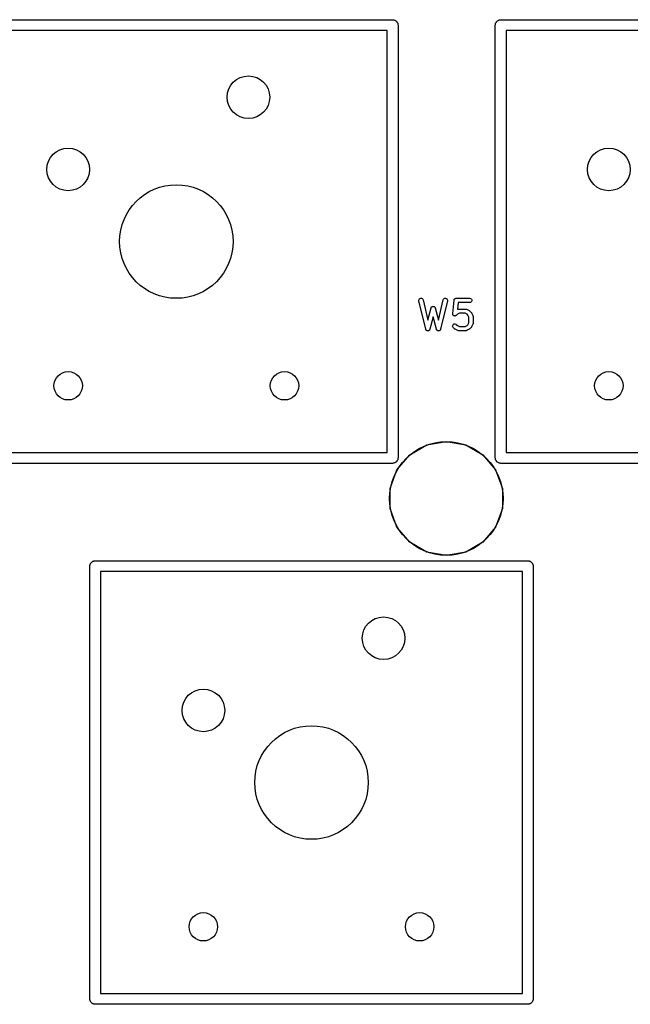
# Model space of a CAD drawing. Extents: x 85 to 363, y -189 to -115.
# Tile 20 of 38: x 209 to 230, y -151 to -116. Entities that reach past the tile are written whole.
import ezdxf

# ---------------------------------------------------------------- set-up
doc = ezdxf.new("R2010")
doc.units = 0
doc.header["$MEASUREMENT"] = 0
doc.layers.add('BLACK', color=7, linetype='CONTINUOUS')

msp = doc.modelspace()

# ---------------------------------------------------------------- linework, layer by layer
at = {"layer": 'Black'}
for p, q in [((206.692, -116.014), (221.932, -116.014)), ((221.932, -116.014), (221.949, -116.017)), ((221.949, -116.017), (221.966, -116.017)), ((221.966, -116.017), (221.981, -116.023)), ((221.981, -116.023), (221.998, -116.026)), ((221.998, -116.026), (222.012, -116.034)), ((222.012, -116.034), (222.028, -116.04)), ((222.028, -116.04), (222.041, -116.051)), ((222.041, -116.051), (222.055, -116.059)), ((222.055, -116.059), (222.066, -116.072)), ((222.066, -116.072), (222.078, -116.083)), ((222.078, -116.083), (222.087, -116.097)), ((222.087, -116.097), (222.097, -116.11)), ((222.097, -116.11), (222.103, -116.125)), ((222.103, -116.125), (222.112, -116.14)), ((222.112, -116.14), (222.114, -116.156)), ((225.561, -116.156), (225.563, -116.14)), ((225.563, -116.14), (225.572, -116.125)), ((225.572, -116.125), (225.578, -116.11)), ((225.578, -116.11), (225.588, -116.097)), ((225.588, -116.097), (225.597, -116.083)), ((225.597, -116.083), (225.609, -116.072)), ((225.609, -116.072), (225.62, -116.059)), ((225.62, -116.059), (225.634, -116.051)), ((225.634, -116.051), (225.647, -116.04)), ((225.647, -116.04), (225.663, -116.034)), ((225.663, -116.034), (225.677, -116.026)), ((225.677, -116.026), (225.694, -116.023)), ((225.694, -116.023), (225.709, -116.017)), ((225.709, -116.017), (225.726, -116.017)), ((225.726, -116.017), (225.742, -116.014)), ((225.742, -116.014), (240.982, -116.014)), ((221.742, -116.395), (206.883, -116.395)), ((221.742, -131.255), (221.742, -116.395)), ((222.114, -116.156), (222.12, -116.172)), ((222.12, -116.172), (222.12, -116.189)), ((222.12, -116.189), (222.123, -116.205)), ((222.123, -116.205), (222.123, -131.445)), ((225.552, -116.205), (225.555, -116.189)), ((225.552, -131.445), (225.552, -116.205)), ((225.555, -116.172), (225.561, -116.156)), ((225.555, -116.189), (225.555, -116.172)), ((225.933, -116.395), (225.933, -131.255)), ((240.792, -116.395), (225.933, -116.395)), ((222.866, -125.863), (222.881, -125.842)), ((222.881, -125.842), (222.903, -125.828)), ((222.903, -125.828), (222.928, -125.822)), ((222.928, -125.822), (222.954, -125.825)), ((222.954, -125.825), (222.977, -125.837)), ((222.977, -125.837), (222.995, -125.855)), ((222.995, -125.855), (223.006, -125.879)), ((223.717, -125.879), (223.727, -125.855)), ((223.727, -125.855), (223.745, -125.837)), ((223.745, -125.837), (223.768, -125.825)), ((223.768, -125.825), (223.794, -125.822)), ((223.794, -125.822), (223.82, -125.828)), ((223.82, -125.828), (223.841, -125.842)), ((223.841, -125.842), (223.857, -125.863)), ((224.106, -125.859), (224.112, -125.851)), ((224.112, -125.851), (224.118, -125.843)), ((224.118, -125.843), (224.121, -125.841)), ((224.121, -125.841), (224.123, -125.839)), ((224.123, -125.839), (224.132, -125.834)), ((224.132, -125.834), (224.14, -125.828)), ((224.14, -125.828), (224.143, -125.828)), ((224.143, -125.828), (224.145, -125.826)), ((224.145, -125.826), (224.155, -125.824)), ((224.155, -125.824), (224.165, -125.822)), ((224.165, -125.822), (224.168, -125.822)), ((224.168, -125.822), (224.171, -125.822)), ((224.171, -125.822), (224.647, -125.822)), ((224.647, -125.822), (224.673, -125.826)), ((224.673, -125.826), (224.695, -125.839)), ((224.695, -125.839), (224.712, -125.859)), ((222.858, -125.888), (222.866, -125.863)), ((222.86, -125.914), (222.858, -125.888)), ((223.098, -126.914), (222.86, -125.914)), ((223.006, -125.879), (223.175, -126.59)), ((223.175, -126.59), (223.289, -126.163)), ((223.289, -126.163), (223.292, -126.157)), ((223.292, -126.157), (223.293, -126.151)), ((223.293, -126.151), (223.297, -126.145)), ((223.297, -126.145), (223.3, -126.14)), ((223.3, -126.14), (223.305, -126.135)), ((223.305, -126.135), (223.308, -126.129)), ((223.308, -126.129), (223.314, -126.126)), ((223.314, -126.126), (223.318, -126.121)), ((223.318, -126.121), (223.324, -126.118)), ((223.324, -126.118), (223.33, -126.114)), ((223.33, -126.114), (223.336, -126.113)), ((223.336, -126.113), (223.342, -126.11)), ((223.342, -126.11), (223.348, -126.109)), ((223.348, -126.109), (223.355, -126.108)), ((223.355, -126.108), (223.361, -126.108)), ((223.361, -126.108), (223.368, -126.108)), ((223.368, -126.108), (223.374, -126.109)), ((223.374, -126.109), (223.381, -126.11)), ((223.381, -126.11), (223.387, -126.113)), ((223.387, -126.113), (223.393, -126.114)), ((223.393, -126.114), (223.398, -126.118)), ((223.398, -126.118), (223.404, -126.121)), ((223.404, -126.121), (223.409, -126.126)), ((223.409, -126.126), (223.414, -126.129)), ((223.414, -126.129), (223.418, -126.135)), ((223.418, -126.135), (223.423, -126.14)), ((223.423, -126.14), (223.426, -126.145)), ((223.426, -126.145), (223.429, -126.151)), ((223.429, -126.151), (223.431, -126.157)), ((223.431, -126.157), (223.434, -126.163)), ((223.434, -126.163), (223.548, -126.59)), ((223.548, -126.59), (223.717, -125.879)), ((223.863, -125.914), (223.625, -126.914)), ((223.857, -125.863), (223.864, -125.888)), ((223.864, -125.888), (223.863, -125.914)), ((224.049, -126.365), (224.096, -125.889)), ((224.096, -125.889), (224.097, -125.887)), ((224.097, -125.884), (224.1, -125.874)), ((224.097, -125.887), (224.097, -125.884)), ((224.1, -125.874), (224.103, -125.864)), ((224.103, -125.864), (224.105, -125.862)), ((224.105, -125.862), (224.106, -125.859)), ((224.239, -125.972), (224.214, -126.22)), ((224.647, -125.972), (224.239, -125.972)), ((224.673, -125.967), (224.647, -125.972)), ((224.695, -125.954), (224.673, -125.967)), ((224.712, -125.934), (224.695, -125.954)), ((224.712, -125.859), (224.721, -125.884)), ((224.721, -125.91), (224.712, -125.934)), ((224.721, -125.884), (224.721, -125.91)), ((223.361, -126.474), (223.243, -126.916)), ((223.479, -126.916), (223.361, -126.474)), ((224.05, -126.379), (224.048, -126.366)), ((224.048, -126.366), (224.049, -126.366)), ((224.049, -126.366), (224.049, -126.365)), ((224.051, -126.391), (224.05, -126.379)), ((224.051, -126.392), (224.051, -126.391)), ((224.056, -126.404), (224.051, -126.392)), ((224.051, -126.392), (224.051, -126.392)), ((224.061, -126.415), (224.056, -126.404)), ((224.062, -126.416), (224.061, -126.415)), ((224.071, -126.425), (224.062, -126.416)), ((224.062, -126.416), (224.062, -126.416)), ((224.079, -126.434), (224.071, -126.425)), ((224.08, -126.434), (224.079, -126.434)), ((224.092, -126.44), (224.08, -126.434)), ((224.08, -126.434), (224.08, -126.434)), ((224.103, -126.445), (224.092, -126.44)), ((224.104, -126.445), (224.103, -126.445)), ((224.103, -126.445), (224.103, -126.445)), ((224.116, -126.446), (224.104, -126.445)), ((224.129, -126.448), (224.116, -126.446)), ((224.13, -126.448), (224.129, -126.448)), ((224.129, -126.448), (224.129, -126.448)), ((224.142, -126.444), (224.13, -126.448)), ((224.154, -126.441), (224.142, -126.444)), ((224.155, -126.441), (224.154, -126.441)), ((224.154, -126.441), (224.154, -126.441)), ((224.165, -126.434), (224.155, -126.441)), ((224.176, -126.427), (224.165, -126.434)), ((224.215, -126.387), (224.176, -126.426)), ((224.176, -126.426), (224.176, -126.426)), ((224.176, -126.426), (224.176, -126.427)), ((224.214, -126.22), (224.233, -126.211)), ((224.284, -126.353), (224.215, -126.387)), ((224.233, -126.211), (224.237, -126.209)), ((224.237, -126.209), (224.24, -126.207)), ((224.24, -126.207), (224.249, -126.206)), ((224.249, -126.206), (224.257, -126.203)), ((224.257, -126.203), (224.262, -126.203)), ((224.262, -126.203), (224.266, -126.203)), ((224.266, -126.203), (224.504, -126.203)), ((224.486, -126.353), (224.284, -126.353)), ((224.555, -126.387), (224.486, -126.353)), ((224.504, -126.203), (224.508, -126.203)), ((224.508, -126.203), (224.513, -126.203)), ((224.513, -126.203), (224.521, -126.206)), ((224.521, -126.206), (224.53, -126.207)), ((224.53, -126.207), (224.534, -126.209)), ((224.534, -126.209), (224.538, -126.211)), ((224.538, -126.211), (224.633, -126.258)), ((224.585, -126.417), (224.555, -126.387)), ((224.62, -126.486), (224.585, -126.417)), ((224.62, -126.689), (224.62, -126.486)), ((224.633, -126.258), (224.643, -126.265)), ((224.643, -126.265), (224.652, -126.272)), ((224.652, -126.272), (224.7, -126.32)), ((224.7, -126.32), (224.707, -126.33)), ((224.707, -126.33), (224.714, -126.339)), ((224.714, -126.339), (224.762, -126.435)), ((224.762, -126.435), (224.763, -126.439)), ((224.763, -126.439), (224.765, -126.443)), ((224.765, -126.443), (224.767, -126.451)), ((224.767, -126.451), (224.769, -126.46)), ((224.769, -126.46), (224.769, -126.464)), ((224.769, -126.464), (224.77, -126.468)), ((224.77, -126.468), (224.77, -126.706)), ((224.048, -126.808), (224.051, -126.782)), ((224.055, -126.833), (224.048, -126.808)), ((224.051, -126.782), (224.062, -126.758)), ((224.07, -126.855), (224.055, -126.833)), ((224.062, -126.758), (224.08, -126.74)), ((224.118, -126.902), (224.07, -126.855)), ((224.08, -126.74), (224.104, -126.729)), ((224.104, -126.729), (224.13, -126.727)), ((224.13, -126.727), (224.155, -126.734)), ((224.155, -126.734), (224.176, -126.748)), ((224.176, -126.748), (224.215, -126.787)), ((224.215, -126.787), (224.284, -126.822)), ((224.284, -126.822), (224.486, -126.822)), ((224.486, -126.822), (224.555, -126.787)), ((224.555, -126.787), (224.585, -126.757)), ((224.585, -126.757), (224.62, -126.689)), ((224.7, -126.855), (224.652, -126.902)), ((224.707, -126.845), (224.7, -126.855)), ((224.714, -126.835), (224.707, -126.845)), ((224.762, -126.74), (224.714, -126.835)), ((224.763, -126.736), (224.762, -126.74)), ((224.765, -126.732), (224.763, -126.736)), ((224.767, -126.723), (224.765, -126.732)), ((224.769, -126.715), (224.767, -126.723)), ((224.77, -126.706), (224.769, -126.711)), ((224.769, -126.711), (224.769, -126.715)), ((223.101, -126.921), (223.098, -126.914)), ((223.103, -126.929), (223.101, -126.921)), ((223.106, -126.933), (223.103, -126.929)), ((223.108, -126.938), (223.106, -126.933)), ((223.113, -126.944), (223.108, -126.938)), ((223.118, -126.95), (223.113, -126.944)), ((223.122, -126.953), (223.118, -126.95)), ((223.126, -126.957), (223.122, -126.953)), ((223.133, -126.96), (223.126, -126.957)), ((223.139, -126.965), (223.133, -126.96)), ((223.145, -126.966), (223.139, -126.965)), ((223.149, -126.969), (223.145, -126.966)), ((223.157, -126.97), (223.149, -126.969)), ((223.164, -126.971), (223.157, -126.97)), ((223.17, -126.971), (223.164, -126.971)), ((223.175, -126.972), (223.17, -126.971)), ((223.183, -126.97), (223.175, -126.972)), ((223.19, -126.969), (223.183, -126.97)), ((223.195, -126.967), (223.19, -126.969)), ((223.201, -126.966), (223.195, -126.967)), ((223.207, -126.961), (223.201, -126.966)), ((223.214, -126.958), (223.207, -126.961)), ((223.218, -126.954), (223.214, -126.958)), ((223.222, -126.951), (223.218, -126.954)), ((223.227, -126.945), (223.222, -126.951)), ((223.232, -126.94), (223.227, -126.945)), ((223.235, -126.935), (223.232, -126.94)), ((223.238, -126.93), (223.235, -126.935)), ((223.24, -126.923), (223.238, -126.93)), ((223.243, -126.916), (223.24, -126.923)), ((223.483, -126.923), (223.479, -126.916)), ((223.485, -126.93), (223.483, -126.923)), ((223.488, -126.935), (223.485, -126.93)), ((223.49, -126.94), (223.488, -126.935)), ((223.496, -126.945), (223.49, -126.94)), ((223.5, -126.951), (223.496, -126.945)), ((223.505, -126.954), (223.5, -126.951)), ((223.509, -126.958), (223.505, -126.954)), ((223.516, -126.961), (223.509, -126.958)), ((223.522, -126.966), (223.516, -126.961)), ((223.527, -126.967), (223.522, -126.966)), ((223.532, -126.969), (223.527, -126.967)), ((223.54, -126.97), (223.532, -126.969)), ((223.547, -126.972), (223.54, -126.97)), ((223.553, -126.971), (223.547, -126.972)), ((223.558, -126.971), (223.553, -126.971)), ((223.566, -126.97), (223.558, -126.971)), ((223.573, -126.969), (223.566, -126.97)), ((223.578, -126.966), (223.573, -126.969)), ((223.583, -126.965), (223.578, -126.966)), ((223.59, -126.96), (223.583, -126.965)), ((223.597, -126.957), (223.59, -126.96)), ((223.6, -126.953), (223.597, -126.957)), ((223.605, -126.95), (223.6, -126.953)), ((223.609, -126.944), (223.605, -126.95)), ((223.614, -126.938), (223.609, -126.944)), ((223.617, -126.933), (223.614, -126.938)), ((223.62, -126.929), (223.617, -126.933)), ((223.622, -126.921), (223.62, -126.929)), ((223.625, -126.914), (223.622, -126.921)), ((224.128, -126.909), (224.118, -126.902)), ((224.137, -126.916), (224.128, -126.909)), ((224.233, -126.964), (224.137, -126.916)), ((224.237, -126.965), (224.233, -126.964)), ((224.24, -126.967), (224.237, -126.965)), ((224.249, -126.969), (224.24, -126.967)), ((224.257, -126.971), (224.249, -126.969)), ((224.262, -126.971), (224.257, -126.971)), ((224.266, -126.972), (224.262, -126.971)), ((224.504, -126.972), (224.266, -126.972)), ((224.508, -126.971), (224.504, -126.972)), ((224.513, -126.971), (224.508, -126.971)), ((224.521, -126.969), (224.513, -126.971)), ((224.53, -126.967), (224.521, -126.969)), ((224.534, -126.965), (224.53, -126.967)), ((224.538, -126.964), (224.534, -126.965)), ((224.633, -126.916), (224.538, -126.964)), ((224.643, -126.909), (224.633, -126.916)), ((224.652, -126.902), (224.643, -126.909)), ((222.534, -131.336), (223.138, -130.987)), ((223.138, -130.987), (223.825, -130.866)), ((223.825, -130.866), (224.511, -130.987)), ((224.511, -130.987), (225.115, -131.336)), ((206.883, -131.255), (221.742, -131.255)), ((222.086, -131.87), (222.534, -131.336)), ((225.115, -131.336), (225.563, -131.87)), ((225.933, -131.255), (240.792, -131.255)), ((221.932, -131.636), (206.692, -131.636)), ((221.949, -131.633), (221.932, -131.636)), ((221.966, -131.633), (221.949, -131.633)), ((221.981, -131.627), (221.966, -131.633)), ((221.998, -131.624), (221.981, -131.627)), ((222.012, -131.616), (221.998, -131.624)), ((222.028, -131.61), (222.012, -131.616)), ((222.041, -131.599), (222.028, -131.61)), ((222.055, -131.591), (222.041, -131.599)), ((222.066, -131.578), (222.055, -131.591)), ((222.078, -131.567), (222.066, -131.578)), ((222.087, -131.553), (222.078, -131.567)), ((222.097, -131.54), (222.087, -131.553)), ((222.103, -131.525), (222.097, -131.54)), ((222.112, -131.51), (222.103, -131.525)), ((222.114, -131.494), (222.112, -131.51)), ((222.12, -131.478), (222.114, -131.494)), ((222.123, -131.445), (222.12, -131.461)), ((222.12, -131.461), (222.12, -131.478)), ((225.555, -131.461), (225.552, -131.445)), ((225.555, -131.478), (225.555, -131.461)), ((225.561, -131.494), (225.555, -131.478)), ((225.563, -131.51), (225.561, -131.494)), ((225.572, -131.525), (225.563, -131.51)), ((225.578, -131.54), (225.572, -131.525)), ((225.588, -131.553), (225.578, -131.54)), ((225.597, -131.567), (225.588, -131.553)), ((225.609, -131.578), (225.597, -131.567)), ((225.62, -131.591), (225.609, -131.578)), ((225.634, -131.599), (225.62, -131.591)), ((225.647, -131.61), (225.634, -131.599)), ((225.663, -131.616), (225.647, -131.61)), ((225.677, -131.624), (225.663, -131.616)), ((225.694, -131.627), (225.677, -131.624)), ((225.709, -131.633), (225.694, -131.627)), ((225.726, -131.633), (225.709, -131.633)), ((225.742, -131.636), (225.726, -131.633)), ((240.982, -131.636), (225.742, -131.636)), ((221.848, -132.525), (222.086, -131.87)), ((225.563, -131.87), (225.802, -132.525)), ((221.848, -133.222), (221.848, -132.525)), ((225.802, -132.525), (225.802, -133.222)), ((222.086, -133.878), (221.848, -133.222)), ((225.802, -133.222), (225.563, -133.878)), ((222.534, -134.412), (222.086, -133.878)), ((225.563, -133.878), (225.115, -134.412)), ((223.138, -134.76), (222.534, -134.412)), ((225.115, -134.412), (224.511, -134.76)), ((223.825, -134.881), (223.138, -134.76)), ((224.511, -134.76), (223.825, -134.881)), ((211.267, -135.222), (211.273, -135.206)), ((211.273, -135.206), (211.276, -135.19)), ((211.276, -135.19), (211.284, -135.175)), ((211.284, -135.175), (211.29, -135.16)), ((211.29, -135.16), (211.301, -135.147)), ((211.301, -135.147), (211.309, -135.133)), ((211.309, -135.133), (211.322, -135.122)), ((211.322, -135.122), (211.333, -135.109)), ((211.333, -135.109), (211.347, -135.101)), ((211.347, -135.101), (211.36, -135.09)), ((211.36, -135.09), (211.375, -135.084)), ((211.375, -135.084), (211.39, -135.076)), ((211.39, -135.076), (211.406, -135.073)), ((211.406, -135.073), (211.422, -135.067)), ((211.422, -135.067), (211.439, -135.067)), ((211.439, -135.067), (211.455, -135.064)), ((211.455, -135.064), (226.695, -135.064)), ((226.695, -135.064), (226.711, -135.067)), ((226.711, -135.067), (226.728, -135.067)), ((226.728, -135.067), (226.744, -135.073)), ((226.744, -135.073), (226.76, -135.076)), ((226.76, -135.076), (226.775, -135.084)), ((226.775, -135.084), (226.79, -135.09)), ((226.79, -135.09), (226.803, -135.101)), ((226.803, -135.101), (226.817, -135.109)), ((226.817, -135.109), (226.828, -135.122)), ((226.828, -135.122), (226.841, -135.133)), ((226.841, -135.133), (226.849, -135.147)), ((226.849, -135.147), (226.86, -135.16)), ((226.86, -135.16), (226.866, -135.175)), ((226.866, -135.175), (226.874, -135.19)), ((226.874, -135.19), (226.877, -135.206)), ((226.877, -135.206), (226.883, -135.222)), ((211.264, -135.255), (211.267, -135.239)), ((211.264, -150.495), (211.264, -135.255)), ((211.267, -135.239), (211.267, -135.222)), ((211.645, -135.445), (211.645, -150.304)), ((226.504, -135.445), (211.645, -135.445)), ((226.504, -150.304), (226.504, -135.445)), ((226.883, -135.222), (226.883, -135.239)), ((226.883, -135.239), (226.885, -135.255)), ((226.885, -135.255), (226.885, -150.495)), ((211.645, -150.304), (226.504, -150.304)), ((211.267, -150.511), (211.264, -150.495)), ((211.267, -150.528), (211.267, -150.511)), ((211.273, -150.544), (211.267, -150.528)), ((211.276, -150.56), (211.273, -150.544)), ((211.284, -150.575), (211.276, -150.56)), ((211.29, -150.59), (211.284, -150.575)), ((211.301, -150.603), (211.29, -150.59)), ((211.309, -150.617), (211.301, -150.603)), ((211.322, -150.628), (211.309, -150.617)), ((211.333, -150.641), (211.322, -150.628)), ((211.347, -150.649), (211.333, -150.641)), ((211.36, -150.66), (211.347, -150.649)), ((211.375, -150.666), (211.36, -150.66)), ((211.39, -150.674), (211.375, -150.666)), ((211.406, -150.677), (211.39, -150.674)), ((211.422, -150.683), (211.406, -150.677)), ((211.439, -150.683), (211.422, -150.683)), ((211.455, -150.685), (211.439, -150.683)), ((226.695, -150.685), (211.455, -150.685)), ((226.711, -150.683), (226.695, -150.685)), ((226.728, -150.683), (226.711, -150.683)), ((226.744, -150.677), (226.728, -150.683)), ((226.76, -150.674), (226.744, -150.677)), ((226.775, -150.666), (226.76, -150.674)), ((226.79, -150.66), (226.775, -150.666)), ((226.803, -150.649), (226.79, -150.66)), ((226.817, -150.641), (226.803, -150.649)), ((226.828, -150.628), (226.817, -150.641)), ((226.841, -150.617), (226.828, -150.628)), ((226.849, -150.603), (226.841, -150.617)), ((226.86, -150.59), (226.849, -150.603)), ((226.866, -150.575), (226.86, -150.59)), ((226.874, -150.56), (226.866, -150.575)), ((226.877, -150.544), (226.874, -150.56)), ((226.883, -150.528), (226.877, -150.544)), ((226.885, -150.495), (226.883, -150.511)), ((226.883, -150.511), (226.883, -150.528))]:
    msp.add_line(p, q, dxfattribs=at)
for centre, radius in [((216.852, -118.745), 0.751), ((210.502, -121.285), 0.751), ((229.552, -121.285), 0.751), ((214.312, -123.825), 2), ((210.502, -128.905), 0.5), ((218.123, -128.905), 0.5), ((229.552, -128.905), 0.5), ((223.825, -132.874), 2), ((221.615, -137.795), 0.751), ((215.265, -140.335), 0.751), ((219.075, -142.875), 2), ((215.265, -147.955), 0.5), ((222.885, -147.955), 0.5)]:
    msp.add_circle(centre, radius, dxfattribs=at)

doc.saveas('drawing.dxf')
